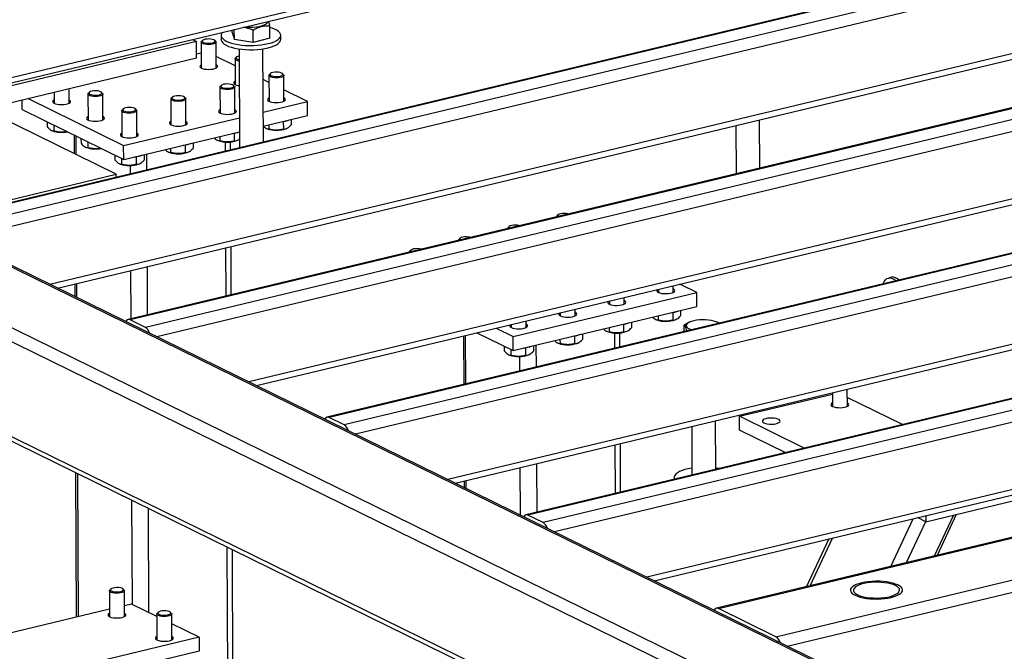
# Model space of a CAD drawing. Header units: millimetres. Extents: x 5 to 589, y 5 to 415.
# Tile 59 of 115: x 400 to 419, y 293 to 305. Entities that reach past the tile are written whole.
import ezdxf

# ---------------------------------------------------------------- set-up
doc = ezdxf.new("R2010")
doc.units = ezdxf.units.MM
doc.layers.add('TRAIT-FORT', color=4, linetype='Continuous', lineweight=25)

msp = doc.modelspace()

# ---------------------------------------------------------------- linework, layer by layer
at = {"layer": 'TRAIT-FORT', "color": 4, "linetype": 'Continuous', "lineweight": 25}
for p, q in [((421.83439, 288.69269), (375.44477, 311.4615)), ((421.79142, 288.44995), (375.20703, 311.31436)), ((422.32952, 289.61772), (378.14738, 311.30305)), ((422.35033, 289.6377), (378.2762, 311.27003)), ((421.79958, 286.62395), (375.21518, 309.48835)), ((375.32556, 309.34628), (421.82029, 286.52588)), ((398.7124, 303.9749), (415.27877, 307.94629)), ((398.85632, 303.90427), (415.22134, 307.82738)), ((421.25253, 306.98336), (398.32758, 301.48766)), ((421.29178, 306.97777), (398.36682, 301.48207)), ((421.58395, 306.83437), (398.65899, 301.33867)), ((421.68205, 306.62545), (398.87742, 301.1586)), ((421.68781, 305.3365), (400.64368, 300.29169)), ((401.91391, 302.40355), (395.98942, 305.31139)), ((400.7876, 300.22105), (421.63039, 305.2176)), ((404.1361, 305.12089), (404.13589, 305.16991)), ((404.18014, 304.98668), (404.17927, 305.18032)), ((404.54288, 304.93395), (404.54185, 305.1644)), ((404.86159, 305.01542), (404.86056, 305.24587)), ((403.45256, 304.94995), (398.93318, 303.86654)), ((425.06694, 305.11119), (402.14198, 299.61549)), ((425.10618, 305.1056), (402.18122, 299.6099)), ((425.39835, 304.9622), (402.47339, 299.4665)), ((403.3757, 304.98768), (403.45256, 304.94995)), ((403.454, 304.62772), (403.45256, 304.94995)), ((403.57268, 304.97177), (403.55412, 304.95537)), ((403.8203, 304.95656), (403.80159, 304.97279)), ((403.92743, 305.0656), (403.92779, 304.98504)), ((404.1361, 305.12089), (404.18014, 304.98668)), ((404.54288, 304.93395), (404.18014, 304.98668)), ((404.86159, 305.01542), (404.54288, 304.93395)), ((405.07063, 304.99015), (405.07027, 305.07071)), ((403.54443, 304.9376), (403.54665, 304.44068)), ((403.83236, 304.44195), (403.83014, 304.93888)), ((404.27144, 304.8077), (404.2799, 302.91458)), ((404.73655, 303.02406), (404.72858, 304.80975)), ((403.454, 304.62772), (399.37475, 303.64981)), ((425.49646, 304.75328), (402.69182, 299.28643)), ((403.45362, 304.71361), (403.54533, 304.7356)), ((404.19429, 304.48351), (403.83138, 304.66163)), ((404.19369, 304.61893), (404.19591, 304.12201)), ((404.22194, 304.6531), (404.20338, 304.63671)), ((404.84355, 304.16484), (404.73121, 304.21998)), ((404.84295, 304.30026), (404.84517, 303.80334)), ((404.8712, 304.33444), (404.85264, 304.31804)), ((405.11881, 304.31923), (405.10011, 304.33546)), ((405.13088, 303.80462), (405.12866, 304.30154)), ((401.01083, 303.76556), (401.00959, 304.04173)), ((403.90244, 304.0748), (403.90466, 303.57788)), ((403.93068, 304.10897), (403.91212, 304.09257)), ((404.1783, 304.09376), (404.1596, 304.11)), ((404.19037, 303.57915), (404.18815, 304.07608)), ((405.58404, 303.80139), (405.1299, 304.0243)), ((400.11055, 303.64337), (400.10973, 303.82601)), ((400.22705, 303.85413), (402.05713, 302.9559)), ((400.72418, 303.97331), (400.72512, 303.76428)), ((401.37216, 303.94254), (401.37438, 303.44562)), ((401.4004, 303.97671), (401.38184, 303.96031)), ((401.64802, 303.9615), (401.62932, 303.97773)), ((401.66009, 303.44689), (401.65787, 303.94382)), ((402.96193, 303.84934), (402.96415, 303.35241)), ((402.99017, 303.88351), (402.97161, 303.86711)), ((403.23779, 303.8683), (403.21909, 303.88453)), ((403.24986, 303.35369), (403.24764, 303.85061)), ((400.11055, 303.64337), (402.05833, 302.68737)), ((402.02142, 303.62387), (402.02364, 303.12695)), ((402.04966, 303.65804), (402.0311, 303.64165)), ((402.29728, 303.64283), (402.27858, 303.65907)), ((402.30935, 303.12823), (402.30713, 303.62515)), ((404.73399, 303.59761), (405.58404, 303.80139)), ((405.58524, 303.53286), (405.58404, 303.80139)), ((402.05713, 302.9559), (404.27733, 303.48814)), ((425.50221, 303.46433), (404.45808, 298.41952)), ((404.73519, 303.32908), (405.58524, 303.53286)), ((405.26972, 303.45722), (405.2702, 303.35008)), ((414.25711, 302.51979), (414.25296, 303.44904)), ((400.58941, 303.40834), (400.58982, 303.31709)), ((400.71891, 303.34478), (400.71941, 303.23266)), ((404.602, 298.34888), (425.44479, 303.34543)), ((404.79773, 303.28131), (404.8111, 303.27574)), ((404.8391, 303.35399), (404.83947, 303.27172)), ((405.11897, 303.41684), (405.11963, 303.26869)), ((405.16966, 303.27734), (405.18085, 303.28212)), ((413.7963, 303.33957), (413.80045, 302.41032)), ((400.67767, 303.24225), (400.69105, 303.23668)), ((401.10684, 303.15438), (401.10842, 302.79889)), ((401.14878, 302.77909), (401.1472, 303.13457)), ((401.23867, 303.08967), (401.23908, 302.99842)), ((402.05833, 302.68737), (404.27853, 303.21961)), ((403.85722, 303.05584), (403.87059, 303.05027)), ((403.89859, 303.12853), (403.89896, 303.04625)), ((404.17846, 303.19137), (404.17912, 303.04322)), ((404.22915, 303.05188), (404.24034, 303.05665)), ((428.88134, 303.23901), (405.95638, 297.74332)), ((428.92058, 303.23343), (405.99562, 297.73773)), ((429.21275, 303.09003), (406.28779, 297.59433)), ((401.32693, 302.92358), (401.34031, 302.91801)), ((401.36817, 303.02611), (401.36867, 302.91399)), ((402.05833, 302.68737), (402.05713, 302.9559)), ((402.95808, 302.90306), (402.95845, 302.82079)), ((403.23795, 302.96591), (403.23861, 302.81776)), ((403.3887, 303.0063), (403.38918, 302.89915)), ((404.00931, 302.84972), (404.00853, 303.02297)), ((404.10821, 302.87342), (404.10753, 303.02462)), ((429.31086, 302.88111), (406.50622, 297.41425)), ((401.88793, 302.771), (401.88834, 302.67975)), ((402.01743, 302.70744), (402.01793, 302.59532)), ((402.29744, 302.74044), (402.2981, 302.59229)), ((402.44819, 302.78083), (402.44867, 302.67369)), ((402.50449, 302.48897), (402.50313, 302.794)), ((402.9167, 302.83038), (402.93008, 302.82481)), ((403.28864, 302.82641), (403.29983, 302.83119)), ((401.97619, 302.60492), (401.98957, 302.59935)), ((402.18696, 302.41285), (402.18625, 302.57124)), ((402.34813, 302.60095), (402.35931, 302.60572)), ((398.26943, 301.52987), (401.91391, 302.40355)), ((401.91416, 302.34746), (401.91391, 302.40355)), ((429.31661, 301.59216), (408.27248, 296.54734)), ((410.36166, 301.59159), (410.36168, 301.58596)), ((410.3899, 301.62576), (410.37134, 301.60936)), ((408.4164, 296.47671), (429.25919, 301.47325)), ((409.42115, 301.36613), (409.42117, 301.3605)), ((409.44939, 301.4003), (409.43083, 301.3839)), ((432.69574, 301.36684), (409.77078, 295.87114)), ((432.73498, 301.36125), (409.81003, 295.86556)), ((408.50888, 301.17483), (408.49032, 301.15843)), ((433.02715, 301.21785), (410.10219, 295.72216)), ((404.02174, 300.06611), (404.01759, 300.99536)), ((404.12064, 300.08982), (404.11649, 301.01907)), ((408.48064, 301.14066), (408.48066, 301.13503)), ((433.12526, 301.00893), (410.32062, 295.54208)), ((407.54012, 300.9152), (407.54015, 300.90957)), ((407.56837, 300.94937), (407.54981, 300.93297)), ((402.51692, 299.70537), (402.51277, 300.63462)), ((402.19939, 299.62925), (402.19524, 300.5585)), ((416.78161, 300.42646), (416.72283, 300.41237)), ((401.11958, 300.30064), (401.12067, 300.05757)), ((401.16103, 300.03777), (401.15981, 300.31028)), ((412.59737, 300.13994), (412.59681, 300.26544)), ((413.05053, 300.13672), (412.72544, 300.29628)), ((409.52362, 299.29122), (413.05053, 300.13672)), ((411.65686, 299.91448), (411.6563, 300.03997)), ((412.3114, 300.19702), (412.31166, 300.13866)), ((413.05173, 299.86819), (413.05053, 300.13672)), ((409.52481, 299.02269), (413.05173, 299.86819)), ((411.37089, 299.97155), (411.37115, 299.9132)), ((410.43037, 299.74609), (410.43063, 299.68774)), ((410.71635, 299.68901), (410.71579, 299.81451)), ((433.13102, 299.71999), (412.08688, 294.67517)), ((412.30559, 299.68932), (412.30596, 299.60704)), ((412.58546, 299.75216), (412.58612, 299.60401)), ((412.73621, 299.79255), (412.73669, 299.6854)), ((402.47339, 299.4665), (402.18122, 299.6099)), ((409.48986, 299.52062), (409.49012, 299.46227)), ((409.77583, 299.46355), (409.77527, 299.58904)), ((411.64495, 299.52669), (411.64561, 299.37854)), ((411.7957, 299.56708), (411.79618, 299.45994)), ((412.2308, 294.60453), (433.07359, 299.60108)), ((412.26421, 299.61663), (412.27759, 299.61106)), ((412.63615, 299.61266), (412.64734, 299.61744)), ((412.80839, 299.38592), (412.80781, 299.51571)), ((412.91697, 299.56995), (412.89455, 299.56038)), ((436.34783, 299.57433), (413.42287, 294.07864)), ((413.46995, 299.55273), (413.42317, 299.57221)), ((413.46211, 294.07305), (436.38707, 299.56875)), ((413.48214, 299.54743), (413.4686, 299.55311)), ((408.57417, 299.30111), (408.57832, 298.37186)), ((408.61855, 298.3815), (408.61439, 299.31075)), ((408.83175, 299.36286), (409.52481, 299.02269)), ((409.19853, 299.45078), (409.52362, 299.29122)), ((409.52481, 299.02269), (409.52362, 299.29122)), ((410.70443, 299.30123), (410.7051, 299.15308)), ((410.85519, 299.34162), (410.85567, 299.23447)), ((411.3237, 299.39117), (411.33708, 299.3856)), ((411.36508, 299.46385), (411.36544, 299.38157)), ((411.47632, 299.06659), (411.47502, 299.35829)), ((411.57522, 299.0903), (411.57402, 299.35994)), ((411.69564, 299.3872), (411.70682, 299.39197)), ((409.35442, 299.10632), (409.35483, 299.01507)), ((409.91468, 299.11615), (409.91516, 299.00901)), ((409.97151, 298.70584), (409.96961, 299.12932)), ((410.38319, 299.1657), (410.39657, 299.16013)), ((410.42457, 299.23839), (410.42493, 299.15611)), ((410.75513, 299.16173), (410.76631, 299.16651)), ((409.44268, 298.94024), (409.45606, 298.93467)), ((409.48392, 299.04276), (409.48442, 298.93065)), ((409.65397, 298.62972), (409.65274, 298.90657)), ((409.76392, 299.07576), (409.76459, 298.92761)), ((409.81461, 298.93627), (409.8258, 298.94105)), ((414.56585, 293.53131), (437.49081, 299.02701)), ((414.78429, 293.35124), (437.58892, 298.81809)), ((413.8688, 297.75973), (415.64853, 298.18638)), ((415.64842, 298.21041), (415.64958, 297.95069)), ((415.9353, 297.95196), (415.93384, 298.27883)), ((416.99026, 297.60183), (415.93455, 298.12)), ((406.28779, 297.59433), (405.99562, 297.73773)), ((413.41127, 296.74386), (413.40712, 297.67311)), ((415.10923, 297.15091), (413.8688, 297.75973)), ((413.87, 297.4912), (413.8688, 297.75973)), ((412.95046, 297.56364), (412.95461, 296.63439)), ((414.74246, 297.06298), (413.87, 297.4912)), ((411.48876, 296.28299), (411.48461, 297.21223)), ((411.58766, 296.30669), (411.58351, 297.23594)), ((409.98394, 295.92224), (409.97979, 296.85149)), ((401.13577, 296.67819), (401.14816, 293.90394)), ((401.18839, 293.91358), (401.17612, 296.65838)), ((409.66633, 295.86322), (409.66226, 296.77537)), ((408.5866, 296.51751), (408.58716, 296.3929)), ((408.62752, 296.37309), (408.62683, 296.52715)), ((412.61197, 296.58495), (412.61212, 296.55228)), ((402.22388, 294.1481), (402.21494, 296.14851)), ((417.44093, 295.73853), (419.32195, 296.18946)), ((402.54245, 293.99174), (402.53351, 295.99215)), ((410.10219, 295.72216), (409.81003, 295.86556)), ((416.7674, 294.88041), (417.19595, 295.79481)), ((417.06844, 294.95257), (417.43757, 295.74018)), ((417.44093, 295.73853), (417.2835, 295.8158)), ((417.44041, 295.85341), (417.44093, 295.73853)), ((417.60923, 295.08222), (417.97707, 295.86706)), ((417.66256, 295.095), (418.03039, 295.87984)), ((415.57745, 295.40681), (415.1489, 294.49241)), ((415.2211, 294.50972), (415.64965, 295.42412)), ((404.10109, 282.3017), (404.04325, 295.25115)), ((404.19981, 282.36645), (404.14247, 295.20245)), ((401.78469, 294.4129), (401.78691, 293.91598)), ((401.81294, 294.44708), (401.79438, 294.43068)), ((402.06056, 294.43187), (402.04185, 294.4481)), ((402.07262, 293.91726), (402.0704, 294.41418)), ((401.78628, 294.05692), (397.83939, 293.11075)), ((402.2051, 294.15732), (402.07169, 294.12534)), ((402.69388, 293.91742), (402.2051, 294.15732)), ((402.7219, 294.00094), (402.70334, 293.98454)), ((402.96952, 293.98573), (402.95082, 294.00196)), ((414.56585, 293.53131), (413.46211, 294.07305)), ((402.69366, 293.96677), (402.69588, 293.46985)), ((402.98159, 293.47112), (402.97937, 293.96805)), ((403.50362, 293.51998), (402.98022, 293.77688)), ((403.50362, 293.51998), (398.33081, 292.27993)), ((403.50362, 293.51998), (403.50482, 293.25145)), ((403.50482, 293.25145), (398.33201, 292.0114))]:
    msp.add_line(p, q, dxfattribs=at)
at = {"layer": 'TRAIT-FORT', "color": 4, "linetype": 'Continuous', "lineweight": 25, "flags": 128}
for points in [[(404.39123, 305.23113), (404.42256, 305.22814), (404.48036, 305.22553), (404.53872, 305.22649), (404.59575, 305.23099), (404.64963, 305.23889), (404.69863, 305.24994), (404.74116, 305.26377), (404.77587, 305.27994), (404.80164, 305.29794), (404.81764, 305.31719), (404.82322, 305.33469)], [(404.32096, 304.88198), (404.39492, 304.87583), (404.47074, 304.87311), (404.54707, 304.87387), (404.62253, 304.8781), (404.69578, 304.88572), (404.76552, 304.8966), (404.8305, 304.91053), (404.88957, 304.92728), (404.94166, 304.94655), (404.98585, 304.96798), (405.02134, 304.9912), (405.04752, 305.01579), (405.0639, 305.04132), (405.0702, 305.06733), (405.06631, 305.09335), (405.05228, 305.11893), (405.02839, 305.14359), (404.99504, 305.16691), (404.95284, 305.18847), (404.90253, 305.20788), (404.86068, 305.22064)], [(403.5606, 304.91519), (403.54749, 304.92765), (403.54474, 304.94089), (403.55257, 304.95394), (403.55412, 304.95537)], [(403.8203, 304.95656), (403.82178, 304.95522), (403.82978, 304.94224), (403.82722, 304.92897), (403.81428, 304.91639), (403.79192, 304.90543), (403.76179, 304.8969), (403.72615, 304.89144), (403.68762, 304.88945), (403.64906, 304.89107), (403.61334, 304.8962), (403.58311, 304.90444), (403.5606, 304.91519)], [(403.57825, 304.93721), (403.59983, 304.92719), (403.62916, 304.91982), (403.66366, 304.91576), (403.70025, 304.91536), (403.73568, 304.91867), (403.7668, 304.92539), (403.79085, 304.93491), (403.80568, 304.94641), (403.81, 304.95885), (403.8034, 304.97112), (403.78647, 304.98215), (403.76073, 304.99094), (403.72845, 304.99672), (403.69251, 304.99898), (403.65609, 304.99751), (403.62244, 304.99244), (403.59455, 304.98422), (403.57488, 304.9736), (403.5652, 304.96149), (403.56636, 304.949), (403.57825, 304.93721)], [(403.92779, 304.98504), (403.92853, 304.97538), (403.93751, 304.94953), (403.95651, 304.92435), (403.9852, 304.90031), (404.02306, 304.87782), (404.06941, 304.85729), (404.12344, 304.83908), (404.18417, 304.82353), (404.25053, 304.8109), (404.32132, 304.80143)], [(403.95579, 305.12674), (403.94074, 305.10784), (403.92937, 305.08202), (403.92817, 305.05594), (403.93715, 305.03009), (403.95615, 305.00491), (403.98484, 304.98087), (404.0227, 304.95838), (404.06905, 304.93785), (404.12308, 304.91964), (404.18381, 304.90409), (404.25017, 304.89146), (404.32096, 304.88198)], [(404.32132, 304.80143), (404.39528, 304.79527), (404.4711, 304.79255), (404.54743, 304.79331), (404.62289, 304.79754), (404.69614, 304.80516), (404.76588, 304.81604), (404.83086, 304.82997), (404.88993, 304.84672), (404.94202, 304.86599), (404.98621, 304.88742), (405.0217, 304.91064), (405.04788, 304.93523), (405.06426, 304.96076), (405.07056, 304.98677), (405.07063, 304.99015)], [(404.20986, 304.59652), (404.19674, 304.60898), (404.194, 304.62222), (404.20183, 304.63527), (404.20338, 304.63671)], [(404.27204, 304.67384), (404.2717, 304.67377), (404.24381, 304.66556), (404.22414, 304.65493), (404.21446, 304.64283), (404.21562, 304.63033), (404.22751, 304.61855)], [(404.22751, 304.61855), (404.24909, 304.60852), (404.27236, 304.60232)], [(403.54636, 304.50541), (403.53605, 304.49928), (403.52179, 304.48537), (403.51806, 304.47074), (403.52509, 304.45629), (403.54245, 304.44293), (403.56903, 304.4315), (403.60318, 304.42273), (403.64274, 304.41715), (403.68523, 304.41513), (403.72798, 304.41679), (403.7683, 304.42202), (403.80366, 304.4305), (403.83184, 304.44169), (403.85107, 304.45489), (403.86014, 304.46927), (403.85848, 304.48393), (403.84619, 304.49794), (403.83207, 304.50668)], [(404.85912, 304.27785), (404.846, 304.29031), (404.84326, 304.30356), (404.85109, 304.3166), (404.85264, 304.31804)], [(405.11881, 304.31923), (405.1203, 304.31788), (405.1283, 304.30491), (405.12574, 304.29164), (405.1128, 304.27906), (405.09044, 304.2681), (405.06031, 304.25957), (405.02467, 304.2541), (404.98614, 304.25211), (404.94758, 304.25374), (404.91186, 304.25886), (404.88163, 304.26711), (404.85912, 304.27785)], [(404.87677, 304.29988), (404.89835, 304.28986), (404.92768, 304.28249), (404.96218, 304.27842), (404.99877, 304.27803), (405.0342, 304.28133), (405.06532, 304.28805), (405.08936, 304.29758), (405.1042, 304.30907), (405.10852, 304.32151), (405.10192, 304.33379), (405.08499, 304.34481), (405.05925, 304.35361), (405.02697, 304.35939), (404.99103, 304.36164), (404.95461, 304.36017), (404.92096, 304.3551), (404.89307, 304.34689), (404.8734, 304.33626), (404.86372, 304.32416), (404.86488, 304.31166), (404.87677, 304.29988)], [(401.40598, 303.94215), (401.42755, 303.93213), (401.45689, 303.92476), (401.49139, 303.9207), (401.52797, 303.9203), (401.5634, 303.92361), (401.59452, 303.93032), (401.61857, 303.93985), (401.63341, 303.95135), (401.63772, 303.96378), (401.63112, 303.97606), (401.6142, 303.98709), (401.58845, 303.99588), (401.55618, 304.00166), (401.52023, 304.00392), (401.48382, 304.00245), (401.45017, 303.99738), (401.42227, 303.98916), (401.40261, 303.97853), (401.39293, 303.96643), (401.39408, 303.95394), (401.40598, 303.94215)], [(403.91861, 304.05239), (403.90549, 304.06485), (403.90275, 304.07809), (403.91058, 304.09114), (403.91212, 304.09257)], [(404.1783, 304.09376), (404.17979, 304.09242), (404.18779, 304.07944), (404.18523, 304.06617), (404.17229, 304.05359), (404.14992, 304.04263), (404.1198, 304.0341), (404.08416, 304.02864), (404.04563, 304.02665), (404.00707, 304.02827), (403.97135, 304.0334), (403.94112, 304.04164), (403.91861, 304.05239)], [(403.93626, 304.07441), (403.95783, 304.06439), (403.98717, 304.05702), (404.02167, 304.05296), (404.05826, 304.05256), (404.09368, 304.05587), (404.12481, 304.06259), (404.14885, 304.07211), (404.16369, 304.08361), (404.168, 304.09605), (404.16141, 304.10832), (404.14448, 304.11935), (404.11874, 304.12814), (404.08646, 304.13392), (404.05052, 304.13618), (404.0141, 304.13471), (403.98045, 304.12964), (403.95255, 304.12142), (403.93289, 304.1108), (403.92321, 304.09869), (403.92436, 304.0862), (403.93626, 304.07441)], [(404.19562, 304.18674), (404.18531, 304.18061), (404.17105, 304.16671), (404.16732, 304.15207), (404.17435, 304.13762), (404.19171, 304.12426), (404.21829, 304.11284), (404.25244, 304.10406), (404.2746, 304.10045)], [(400.72483, 303.82901), (400.71452, 303.82288), (400.70026, 303.80898), (400.69653, 303.79434), (400.70356, 303.77989), (400.72091, 303.76654), (400.7475, 303.75511), (400.78164, 303.74633), (400.8212, 303.74076), (400.86369, 303.73874), (400.90644, 303.74039), (400.94677, 303.74562), (400.98213, 303.7541), (401.01031, 303.76529), (401.02954, 303.77849), (401.03861, 303.79288), (401.03694, 303.80754), (401.02465, 303.82155), (401.01054, 303.83029)], [(401.38833, 303.92013), (401.37521, 303.93259), (401.37247, 303.94583), (401.38029, 303.95888), (401.38184, 303.96031)], [(401.64802, 303.9615), (401.64951, 303.96015), (401.65751, 303.94718), (401.65495, 303.93391), (401.642, 303.92133), (401.61964, 303.91037), (401.58952, 303.90184), (401.55387, 303.89638), (401.51534, 303.89439), (401.47679, 303.89601), (401.44107, 303.90114), (401.41083, 303.90938), (401.38833, 303.92013)], [(402.9781, 303.82693), (402.96498, 303.83938), (402.96224, 303.85263), (402.97006, 303.86567), (402.97161, 303.86711)], [(403.23779, 303.8683), (403.23928, 303.86695), (403.24728, 303.85398), (403.24472, 303.84071), (403.23177, 303.82813), (403.20941, 303.81717), (403.17929, 303.80864), (403.14364, 303.80318), (403.10511, 303.80118), (403.06656, 303.80281), (403.03084, 303.80793), (403.00061, 303.81618), (402.9781, 303.82693)], [(402.99575, 303.84895), (403.01732, 303.83893), (403.04666, 303.83156), (403.08116, 303.82749), (403.11775, 303.8271), (403.15317, 303.83041), (403.18429, 303.83712), (403.20834, 303.84665), (403.22318, 303.85814), (403.22749, 303.87058), (403.22089, 303.88286), (403.20397, 303.89388), (403.17823, 303.90268), (403.14595, 303.90846), (403.11, 303.91071), (403.07359, 303.90924), (403.03994, 303.90417), (403.01204, 303.89596), (402.99238, 303.88533), (402.9827, 303.87323), (402.98385, 303.86073), (402.99575, 303.84895)], [(404.84488, 303.86807), (404.83457, 303.86194), (404.82031, 303.84804), (404.81658, 303.8334), (404.82361, 303.81895), (404.84097, 303.80559), (404.86755, 303.79417), (404.9017, 303.78539), (404.94126, 303.77982), (404.98375, 303.7778), (405.0265, 303.77945), (405.06682, 303.78468), (405.10218, 303.79316), (405.13036, 303.80435), (405.14959, 303.81755), (405.15866, 303.83193), (405.157, 303.84659), (405.14471, 303.86061), (405.13059, 303.86935)], [(402.03759, 303.60146), (402.02447, 303.61392), (402.02173, 303.62716), (402.02955, 303.64021), (402.0311, 303.64165)], [(402.29728, 303.64283), (402.29877, 303.64149), (402.30677, 303.62851), (402.30421, 303.61525), (402.29126, 303.60266), (402.2689, 303.5917), (402.23878, 303.58317), (402.20313, 303.57771), (402.1646, 303.57572), (402.12605, 303.57735), (402.09033, 303.58247), (402.06009, 303.59071), (402.03759, 303.60146)], [(402.05524, 303.62349), (402.07681, 303.61346), (402.10615, 303.60609), (402.14065, 303.60203), (402.17723, 303.60163), (402.21266, 303.60494), (402.24378, 303.61166), (402.26783, 303.62118), (402.28267, 303.63268), (402.28698, 303.64512), (402.28038, 303.65739), (402.26346, 303.66842), (402.23771, 303.67721), (402.20544, 303.68299), (402.16949, 303.68525), (402.13308, 303.68378), (402.09943, 303.67871), (402.07153, 303.6705), (402.05187, 303.65987), (402.04219, 303.64777), (402.04334, 303.63527), (402.05524, 303.62349)], [(403.90437, 303.64261), (403.89406, 303.63648), (403.8798, 303.62257), (403.87607, 303.60794), (403.8831, 303.59349), (403.90046, 303.58013), (403.92704, 303.5687), (403.96119, 303.55993), (404.00075, 303.55435), (404.04324, 303.55233), (404.08599, 303.55399), (404.12631, 303.55922), (404.16167, 303.5677), (404.18985, 303.57889), (404.20908, 303.59209), (404.21815, 303.60647), (404.21648, 303.62113), (404.2042, 303.63514), (404.19008, 303.64388)], [(401.37409, 303.51035), (401.36378, 303.50421), (401.34952, 303.49031), (401.34579, 303.47568), (401.35282, 303.46123), (401.37017, 303.44787), (401.39676, 303.43644), (401.4309, 303.42767), (401.47046, 303.42209), (401.51295, 303.42007), (401.5557, 303.42173), (401.59603, 303.42696), (401.63139, 303.43543), (401.65957, 303.44663), (401.6788, 303.45983), (401.68787, 303.47421), (401.6862, 303.48887), (401.67391, 303.50288), (401.6598, 303.51162)], [(402.96386, 303.41714), (402.95355, 303.41101), (402.93929, 303.39711), (402.93556, 303.38247), (402.94259, 303.36802), (402.95994, 303.35466), (402.98653, 303.34324), (403.02067, 303.33446), (403.06023, 303.32889), (403.10272, 303.32687), (403.14547, 303.32852), (403.1858, 303.33375), (403.22116, 303.34223), (403.24934, 303.35342), (403.26857, 303.36662), (403.27764, 303.38101), (403.27597, 303.39566), (403.26368, 303.40968), (403.24957, 303.41842)], [(402.02335, 303.19168), (402.01304, 303.18555), (401.99878, 303.17165), (401.99505, 303.15701), (402.00208, 303.14256), (402.01943, 303.1292), (402.04602, 303.11777), (402.08016, 303.109), (402.11972, 303.10342), (402.16221, 303.1014), (402.20496, 303.10306), (402.24529, 303.10829), (402.28065, 303.11677), (402.30883, 303.12796), (402.32806, 303.14116), (402.33713, 303.15554), (402.33546, 303.1702), (402.32317, 303.18422), (402.30906, 303.19295)], [(410.36257, 301.58617), (410.36197, 301.59488), (410.36979, 301.60793), (410.37134, 301.60936)], [(410.59136, 301.64102), (410.57796, 301.64493), (410.54568, 301.65071), (410.50974, 301.65297), (410.47332, 301.6515), (410.43967, 301.64643), (410.41177, 301.63821), (410.39211, 301.62758), (410.38243, 301.61548), (410.38358, 301.60299), (410.39244, 301.59333)], [(409.42206, 301.36071), (409.42146, 301.36942), (409.42928, 301.38246), (409.43083, 301.3839)], [(409.65085, 301.41556), (409.63745, 301.41947), (409.60517, 301.42525), (409.56922, 301.4275), (409.53281, 301.42603), (409.49916, 301.42096), (409.47126, 301.41275), (409.4516, 301.40212), (409.44192, 301.39002), (409.44307, 301.37752), (409.45192, 301.36787)], [(408.71034, 301.19009), (408.69693, 301.194), (408.66466, 301.19978), (408.62871, 301.20204), (408.5923, 301.20057), (408.55865, 301.1955), (408.53075, 301.18729), (408.51109, 301.17666), (408.50141, 301.16455), (408.50256, 301.15206), (408.51141, 301.1424)], [(408.48154, 301.13524), (408.48095, 301.14395), (408.48877, 301.157), (408.49032, 301.15843)], [(407.54103, 300.90978), (407.54043, 300.91849), (407.54826, 300.93154), (407.54981, 300.93297)], [(407.76983, 300.96463), (407.75642, 300.96854), (407.72415, 300.97432), (407.6882, 300.97657), (407.65179, 300.9751), (407.61814, 300.97003), (407.59024, 300.96182), (407.57058, 300.95119), (407.56089, 300.93909), (407.56205, 300.92659), (407.5709, 300.91694)], [(416.61724, 300.29899), (416.6206, 300.30784), (416.64056, 300.34763), (416.66522, 300.37895), (416.6939, 300.40096), (416.72583, 300.41304), (416.76012, 300.41488), (416.79585, 300.40642), (416.83204, 300.38788), (416.86771, 300.35979), (416.86834, 300.35919)], [(412.29578, 300.19327), (412.28486, 300.17973), (412.28382, 300.16506), (412.2935, 300.1508), (412.31329, 300.13785)], [(412.31329, 300.13785), (412.34194, 300.12702), (412.37766, 300.119), (412.41819, 300.11429), (412.461, 300.11319), (412.5034, 300.11576), (412.54271, 300.12184), (412.57647, 300.13105), (412.60256, 300.14282), (412.61933, 300.15639), (412.62575, 300.17093), (412.62139, 300.18552), (412.60654, 300.19923), (412.59708, 300.20467)], [(411.35527, 299.96781), (411.34435, 299.95427), (411.34331, 299.93959), (411.35299, 299.92533), (411.37278, 299.91238)], [(411.37278, 299.91238), (411.40143, 299.90156), (411.43715, 299.89354), (411.47768, 299.88883), (411.52049, 299.88772), (411.56288, 299.89029), (411.6022, 299.89637), (411.63596, 299.90559), (411.66204, 299.91735), (411.67882, 299.93093), (411.68523, 299.94547), (411.68088, 299.96005), (411.66603, 299.97376), (411.65657, 299.9792)], [(410.41476, 299.74235), (410.40384, 299.72881), (410.4028, 299.71413), (410.41248, 299.69987), (410.43227, 299.68692)], [(410.43227, 299.68692), (410.46092, 299.67609), (410.49664, 299.66807), (410.53717, 299.66336), (410.57998, 299.66226), (410.62237, 299.66483), (410.66168, 299.67091), (410.69544, 299.68012), (410.72153, 299.69189), (410.73831, 299.70546), (410.74472, 299.72), (410.74037, 299.73459), (410.72552, 299.7483), (410.71606, 299.75374)], [(409.47425, 299.51688), (409.46333, 299.50334), (409.46229, 299.48866), (409.47197, 299.4744), (409.49176, 299.46145)], [(409.49176, 299.46145), (409.52041, 299.45063), (409.55613, 299.44261), (409.59666, 299.4379), (409.63947, 299.43679), (409.68186, 299.43936), (409.72117, 299.44544), (409.75493, 299.45466), (409.78102, 299.46642), (409.7978, 299.48), (409.80421, 299.49454), (409.79986, 299.50912), (409.785, 299.52284), (409.77555, 299.52828)], [(413.47129, 299.54483), (413.45135, 299.55844), (413.41742, 299.57454), (413.37554, 299.58827), (413.32708, 299.59921), (413.27357, 299.60698), (413.21675, 299.61136), (413.15844, 299.61219), (413.10051, 299.60944), (413.04483, 299.60322), (412.99319, 299.59371), (412.94724, 299.58122), (412.90846, 299.56615), (412.8781, 299.549), (412.85713, 299.5303), (412.84623, 299.51066), (412.84575, 299.49072), (412.8557, 299.47111), (412.87577, 299.45246), (412.90531, 299.43537), (412.94336, 299.42039), (412.94713, 299.41918)], [(412.79641, 299.38305), (412.79978, 299.39189), (412.80827, 299.41105)], [(415.6493, 298.01542), (415.63448, 298.00593), (415.62279, 297.99176), (415.62175, 297.97708), (415.63143, 297.96282), (415.65122, 297.94987)], [(415.65122, 297.94987), (415.67987, 297.93904), (415.71559, 297.93102), (415.75612, 297.92631), (415.79893, 297.92521), (415.84132, 297.92778), (415.88063, 297.93386), (415.9144, 297.94307), (415.94048, 297.95484), (415.95726, 297.96842), (415.96367, 297.98295), (415.95932, 297.99754), (415.94447, 298.01125), (415.93501, 298.01669)], [(414.3345, 297.63422), (414.36316, 297.62339), (414.39887, 297.61537), (414.43941, 297.61066), (414.48222, 297.60956), (414.52461, 297.61213), (414.56392, 297.61821), (414.59768, 297.62742), (414.62377, 297.63919), (414.64055, 297.65277), (414.64696, 297.6673), (414.6426, 297.68189), (414.62775, 297.6956), (414.60334, 297.70758), (414.5709, 297.71708), (414.53247, 297.7235), (414.49047, 297.72643), (414.44753, 297.72569), (414.40635, 297.72133), (414.36953, 297.71362), (414.33936, 297.70305), (414.31776, 297.69028), (414.30607, 297.67611), (414.30504, 297.66143), (414.31472, 297.64717), (414.3345, 297.63422)], [(412.95403, 296.76535), (412.95107, 296.7649), (412.88356, 296.75246), (412.8214, 296.73709), (412.7657, 296.71904), (412.71745, 296.69865), (412.67752, 296.67627), (412.64661, 296.65231), (412.62529, 296.62719), (412.61392, 296.60136), (412.61272, 296.57529), (412.61935, 296.55402)], [(413.46894, 296.75769), (413.46589, 296.75827), (413.41116, 296.7674)], [(416.90585, 294.52375), (416.86124, 294.54258), (416.80915, 294.55903), (416.75067, 294.57275), (416.68696, 294.58346), (416.61933, 294.59095), (416.54916, 294.59507), (416.47788, 294.59572), (416.40693, 294.5929), (416.33776, 294.58667), (416.27177, 294.57714), (416.21032, 294.56452), (416.15466, 294.54907), (416.1059, 294.53109), (416.06506, 294.51095), (416.03296, 294.48906), (416.01025, 294.46587), (415.99739, 294.44186), (415.99465, 294.4175), (416.00209, 294.3933), (416.01954, 294.36974), (416.04666, 294.34731), (416.0829, 294.32647), (416.12751, 294.30763), (416.1796, 294.29118), (416.23808, 294.27746), (416.30179, 294.26675), (416.36942, 294.25926), (416.43959, 294.25515), (416.51087, 294.25449), (416.58182, 294.25731), (416.65099, 294.26355), (416.71698, 294.27307), (416.77843, 294.28569), (416.83409, 294.30115), (416.88285, 294.31913), (416.92369, 294.33926), (416.95579, 294.36115), (416.9785, 294.38434), (416.99136, 294.40835), (416.9941, 294.43271), (416.98666, 294.45692), (416.96921, 294.48047), (416.94208, 294.5029), (416.90585, 294.52375)], [(416.90585, 294.52375), (416.86124, 294.54258), (416.80915, 294.55903), (416.75067, 294.57275), (416.68696, 294.58346), (416.61933, 294.59095), (416.54916, 294.59507), (416.47788, 294.59572), (416.40693, 294.5929), (416.33776, 294.58667), (416.27177, 294.57714), (416.21032, 294.56452), (416.15466, 294.54907), (416.1059, 294.53109), (416.06506, 294.51095), (416.03296, 294.48906), (416.01025, 294.46587), (415.99739, 294.44186), (415.99465, 294.4175), (416.00209, 294.3933), (416.01954, 294.36974), (416.04666, 294.34731), (416.0829, 294.32647), (416.12751, 294.30763), (416.1796, 294.29118), (416.23808, 294.27746), (416.30179, 294.26675), (416.36942, 294.25926), (416.43959, 294.25515), (416.51087, 294.25449), (416.58182, 294.25731), (416.65099, 294.26355), (416.71698, 294.27307), (416.77843, 294.28569), (416.83409, 294.30115), (416.88285, 294.31913), (416.92369, 294.33926), (416.95579, 294.36115), (416.9785, 294.38434), (416.99136, 294.40835), (416.9941, 294.43271), (416.98666, 294.45692), (416.96921, 294.48047), (416.94208, 294.5029), (416.90585, 294.52375)], [(416.85882, 294.51247), (416.81615, 294.5303), (416.76593, 294.54566), (416.70935, 294.55819), (416.64772, 294.56761), (416.58251, 294.57368), (416.51523, 294.57628), (416.44746, 294.57533), (416.38078, 294.57085), (416.31678, 294.56296), (416.25693, 294.55185), (416.20265, 294.53776), (416.15521, 294.52102), (416.11572, 294.50205), (416.0851, 294.48126), (416.06407, 294.45917), (416.05314, 294.43627), (416.05254, 294.41311), (416.0623, 294.39023), (416.08219, 294.36817), (416.11174, 294.34745), (416.15026, 294.32854), (416.19684, 294.3119), (416.2504, 294.29791), (416.30967, 294.2869), (416.37328, 294.27914), (416.43972, 294.27479), (416.50745, 294.27397), (416.57487, 294.27669), (416.6404, 294.28289), (416.70251, 294.29242), (416.75974, 294.30506), (416.81075, 294.32051), (416.85434, 294.33842), (416.8895, 294.35836), (416.9154, 294.37986), (416.93143, 294.40243), (416.93721, 294.42552), (416.93262, 294.44861), (416.91775, 294.47114), (416.89296, 294.4926), (416.85882, 294.51247)], [(401.99357, 294.37053), (401.95694, 294.36591), (401.91813, 294.36482), (401.88002, 294.36734), (401.84544, 294.37329), (401.81694, 294.38223), (401.79665, 294.39348), (401.78607, 294.40623), (401.78598, 294.41952), (401.79438, 294.43068)], [(401.98424, 294.39535), (402.01383, 294.40284), (402.03575, 294.41295), (402.04804, 294.42478), (402.04963, 294.43728), (402.04035, 294.44934), (402.02105, 294.45989), (401.99343, 294.468), (401.95995, 294.47294), (401.92358, 294.47426), (401.88756, 294.47187), (401.85508, 294.46596), (401.82904, 294.45706), (401.81174, 294.44597), (401.80472, 294.43367), (401.80861, 294.42125), (401.82306, 294.40981), (401.84679, 294.40038), (401.87768, 294.39378), (401.913, 294.39061), (401.9496, 294.39115), (401.98424, 294.39535)], [(402.06056, 294.43187), (402.06502, 294.42736), (402.0704, 294.41422), (402.0652, 294.40103), (402.04978, 294.38877), (402.0253, 294.37835), (401.99357, 294.37053)], [(402.8932, 293.94922), (402.92279, 293.9567), (402.94471, 293.96681), (402.95701, 293.97864), (402.95859, 293.99114), (402.94932, 294.00321), (402.93001, 294.01376), (402.90239, 294.02186), (402.86891, 294.0268), (402.83255, 294.02813), (402.79652, 294.02573), (402.76405, 294.01983), (402.738, 294.01093), (402.7207, 293.99984), (402.71369, 293.98753), (402.71758, 293.97511), (402.73203, 293.96368), (402.75575, 293.95424), (402.78665, 293.94765), (402.82196, 293.94448), (402.85857, 293.94502), (402.8932, 293.94922)], [(401.78662, 293.98071), (401.76791, 293.96778), (401.75884, 293.9534), (401.76051, 293.93874), (401.7728, 293.92472), (401.79494, 293.91223), (401.82555, 293.90205), (401.86269, 293.89482), (401.90404, 293.89099), (401.947, 293.8908), (401.98887, 293.89428), (402.02701, 293.90118)], [(402.02701, 293.90118), (402.05904, 293.9111), (402.08293, 293.92339), (402.09719, 293.93729), (402.10092, 293.95193), (402.09389, 293.96638), (402.07654, 293.97974), (402.07233, 293.98199)], [(402.90253, 293.9244), (402.8659, 293.91978), (402.82709, 293.91868), (402.78899, 293.92121), (402.7544, 293.92716), (402.72591, 293.93609), (402.70562, 293.94735), (402.69503, 293.96009), (402.69494, 293.97338), (402.70334, 293.98454)], [(402.96952, 293.98573), (402.97398, 293.98122), (402.97937, 293.96809), (402.97416, 293.9549), (402.95874, 293.94264), (402.93426, 293.93221), (402.90253, 293.9244)], [(402.69559, 293.53458), (402.67687, 293.52164), (402.66781, 293.50726), (402.66947, 293.4926), (402.68176, 293.47859), (402.7039, 293.4661), (402.73451, 293.45591), (402.77166, 293.44868), (402.81301, 293.44485), (402.85597, 293.44467), (402.89783, 293.44814), (402.93598, 293.45505)], [(402.93598, 293.45505), (402.968, 293.46496), (402.99189, 293.47726), (403.00615, 293.49116), (403.00989, 293.50579), (403.00285, 293.52024), (402.9855, 293.5336), (402.9813, 293.53585)]]:
    msp.add_lwpolyline(points, dxfattribs=at)
at = {"layer": 'TRAIT-FORT', "color": 4, "linetype": 'Continuous', "lineweight": 25}
for centre, radius, start, end in [((404.29853, 304.75867), 0.18481, 241.328939, 261.896323), ((405.03182, 303.96208), 0.55251, 274.96002, 292.001705), ((404.98816, 303.77403), 0.52881, 250.438421, 290.073456), ((400.86948, 303.76011), 0.55301, 251.176744, 281.279902), ((404.0815, 303.79075), 0.6073, 275.440518, 288.933328), ((401.51874, 303.44145), 0.55301, 251.176744, 281.279902), ((403.1508, 303.51116), 0.55251, 274.96002, 292.001705), ((404.04765, 303.54856), 0.52881, 250.438421, 290.073456), ((402.21028, 303.28569), 0.55251, 274.96002, 292.001705), ((403.10714, 303.3231), 0.52881, 250.438421, 290.073456), ((402.16663, 303.09764), 0.52881, 250.438421, 290.073456), ((416.80373, 300.26132), 0.16662, 42.219965, 97.630626), ((412.49831, 300.29741), 0.55251, 274.96002, 292.001705), ((402.15594, 299.55569), 0.05982, 64.997782, 159.230075), ((411.5578, 300.07194), 0.55251, 274.96002, 292.001705), ((412.45465, 300.10935), 0.52881, 250.438421, 290.073456), ((402.36287, 299.3003), 0.19959, 15.446253, 56.378195), ((410.61728, 299.84648), 0.55251, 274.96002, 292.001705), ((411.51414, 299.88389), 0.52881, 250.438421, 290.073456), ((409.67677, 299.62101), 0.55251, 274.96002, 292.001705), ((410.57362, 299.65842), 0.52881, 250.438421, 290.073456), ((409.63311, 299.43296), 0.52881, 250.438421, 290.073456), ((405.97034, 297.68351), 0.05982, 64.997782, 159.230075), ((406.17727, 297.42812), 0.19959, 15.446253, 56.378195), ((409.78474, 295.81134), 0.05982, 64.997782, 159.230075), ((409.99167, 295.55595), 0.19959, 15.446253, 56.378195), ((413.43683, 294.01884), 0.05982, 64.997782, 159.230075), ((414.45534, 293.36511), 0.19959, 15.446253, 56.378195)]:
    msp.add_arc(centre, radius, start, end, dxfattribs=at)
for points, knots in [([(404.86056, 305.24587), (404.85865, 305.25604), (404.8548, 305.27642), (404.84891, 305.3035), (404.84372, 305.32473), (404.84049, 305.33475), (404.83928, 305.33853)], [0, 0, 0, 0, 0.27460078, 0.55027163, 0.83043525, 1, 1, 1, 1]), ([(404.54185, 305.1644), (404.53049, 305.16928), (404.50773, 305.17904), (404.47303, 305.19187), (404.43786, 305.20311), (404.39882, 305.21291), (404.36889, 305.21907), (404.35097, 305.22065), (404.34844, 305.22087)], [0, 0, 0, 0, 0.180273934, 0.360883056, 0.542805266, 0.725324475, 0.961247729, 1, 1, 1, 1]), ([(404.86056, 305.24587), (404.83286, 305.24711), (404.77687, 305.24962), (404.69398, 305.23459), (404.61481, 305.20532), (404.56632, 305.17812), (404.54185, 305.1644)], [0, 0, 0, 0, 0.26460747, 0.534953, 0.76534584, 1, 1, 1, 1]), ([(400.58982, 303.31709), (400.60635, 303.29819), (400.63368, 303.26693), (400.67322, 303.24242), (400.69979, 303.23445), (400.71506, 303.23306), (400.71941, 303.23266)], [0, 0, 0, 0, 0.38554949, 0.63764185, 0.89654625, 1, 1, 1, 1]), ([(404.73519, 303.32993), (404.74334, 303.32085), (404.76231, 303.29971), (404.79329, 303.28177), (404.81984, 303.27348), (404.83511, 303.27211), (404.83947, 303.27172)], [0, 0, 0, 0, 0.2360373, 0.54947046, 0.87137319, 1, 1, 1, 1]), ([(405.11963, 303.26869), (405.09534, 303.26306), (405.04623, 303.25169), (404.97342, 303.24812), (404.90376, 303.25527), (404.86103, 303.2662), (404.83947, 303.27172)], [0, 0, 0, 0, 0.26460494, 0.53494775, 0.76534313, 1, 1, 1, 1]), ([(405.11963, 303.26869), (405.13273, 303.26986), (405.1592, 303.27224), (405.19836, 303.28905), (405.23576, 303.31567), (405.25865, 303.33854), (405.2702, 303.35008)], [0, 0, 0, 0, 0.26460494, 0.53494775, 0.76534313, 1, 1, 1, 1]), ([(400.96688, 303.22307), (400.9534, 303.22006), (400.91507, 303.21151), (400.85333, 303.20922), (400.78372, 303.21617), (400.74098, 303.22713), (400.71941, 303.23266)], [0, 0, 0, 0, 0.16620599, 0.4727218, 0.73394505, 1, 1, 1, 1]), ([(403.79534, 303.10378), (403.80327, 303.09495), (403.82202, 303.07408), (403.85278, 303.05632), (403.87933, 303.04802), (403.8946, 303.04664), (403.89896, 303.04625)], [0, 0, 0, 0, 0.23112925, 0.54657605, 0.87054683, 1, 1, 1, 1]), ([(404.17912, 303.04322), (404.19221, 303.0445), (404.21867, 303.04708), (404.25264, 303.06035), (404.27273, 303.07549), (404.27915, 303.08033)], [0, 0, 0, 0, 0.39967382, 0.80801444, 1, 1, 1, 1]), ([(401.23908, 302.99842), (401.25561, 302.97952), (401.28294, 302.94826), (401.32248, 302.92375), (401.34905, 302.91578), (401.36432, 302.91439), (401.36867, 302.91399)], [0, 0, 0, 0, 0.38554949, 0.63764185, 0.89654625, 1, 1, 1, 1]), ([(401.61614, 302.9044), (401.60266, 302.9014), (401.56433, 302.89284), (401.50259, 302.89055), (401.43298, 302.8975), (401.39024, 302.90846), (401.36867, 302.91399)], [0, 0, 0, 0, 0.16620599, 0.4727218, 0.73394505, 1, 1, 1, 1]), ([(402.85483, 302.87831), (402.86276, 302.86949), (402.88151, 302.84861), (402.91227, 302.83085), (402.93882, 302.82255), (402.95409, 302.82118), (402.95845, 302.82079)], [0, 0, 0, 0, 0.23112925, 0.54657605, 0.87054683, 1, 1, 1, 1]), ([(403.23861, 302.81776), (403.2517, 302.81893), (403.27818, 302.82131), (403.31734, 302.83812), (403.35473, 302.86474), (403.37763, 302.88761), (403.38918, 302.89915)], [0, 0, 0, 0, 0.26460494, 0.53494775, 0.76534313, 1, 1, 1, 1]), ([(404.17912, 303.04322), (404.15483, 303.0376), (404.10572, 303.02622), (404.03291, 303.02266), (403.96325, 303.0298), (403.92052, 303.04074), (403.89896, 303.04625)], [0, 0, 0, 0, 0.26460494, 0.53494775, 0.76534313, 1, 1, 1, 1]), ([(401.88834, 302.67975), (401.90487, 302.66085), (401.9322, 302.6296), (401.97174, 302.60508), (401.99831, 302.59711), (402.01358, 302.59572), (402.01793, 302.59532)], [0, 0, 0, 0, 0.38554949, 0.63764185, 0.89654625, 1, 1, 1, 1]), ([(403.23861, 302.81776), (403.21432, 302.81213), (403.16521, 302.80076), (403.0924, 302.79719), (403.02274, 302.80434), (402.98001, 302.81527), (402.95845, 302.82079)], [0, 0, 0, 0, 0.26460494, 0.53494775, 0.76534313, 1, 1, 1, 1]), ([(402.2981, 302.59229), (402.27381, 302.58667), (402.2247, 302.5753), (402.15188, 302.57173), (402.08223, 302.57887), (402.0395, 302.58981), (402.01793, 302.59532)], [0, 0, 0, 0, 0.26460494, 0.53494775, 0.76534313, 1, 1, 1, 1]), ([(402.2981, 302.59229), (402.31119, 302.59347), (402.33767, 302.59585), (402.37683, 302.61265), (402.41422, 302.63927), (402.43712, 302.66215), (402.44867, 302.67369)], [0, 0, 0, 0, 0.26460494, 0.53494775, 0.76534313, 1, 1, 1, 1]), ([(412.20234, 299.66456), (412.21027, 299.65574), (412.22902, 299.63487), (412.25978, 299.6171), (412.28633, 299.6088), (412.3016, 299.60743), (412.30596, 299.60704)], [0, 0, 0, 0, 0.23112925, 0.54657605, 0.87054683, 1, 1, 1, 1]), ([(412.58612, 299.60401), (412.59921, 299.60518), (412.62569, 299.60756), (412.66485, 299.62437), (412.70224, 299.65099), (412.72514, 299.67386), (412.73669, 299.6854)], [0, 0, 0, 0, 0.26460494, 0.53494775, 0.76534313, 1, 1, 1, 1]), ([(412.58612, 299.60401), (412.56183, 299.59838), (412.51272, 299.58701), (412.43991, 299.58344), (412.37025, 299.59059), (412.32752, 299.60152), (412.30596, 299.60704)], [0, 0, 0, 0, 0.26460494, 0.53494775, 0.76534313, 1, 1, 1, 1]), ([(412.80781, 299.51571), (412.83528, 299.53249), (412.86388, 299.54994), (412.8935, 299.5597), (412.89466, 299.56009)], [0, 0, 0, 0, 0.9607999, 1, 1, 1, 1]), ([(412.80781, 299.51571), (412.80968, 299.5143), (412.81345, 299.51147), (412.81926, 299.50304), (412.82521, 299.49057), (412.83095, 299.47412), (412.83641, 299.45465), (412.84157, 299.43296), (412.84581, 299.41313), (412.84832, 299.39992), (412.84912, 299.39568)], [0, 0, 0, 0, 0.14079875, 0.28214617, 0.42579721, 0.57054221, 0.69305566, 0.81624183, 0.94112131, 1, 1, 1, 1]), ([(411.26183, 299.4391), (411.26976, 299.43027), (411.28851, 299.4094), (411.31927, 299.39164), (411.34582, 299.38334), (411.36109, 299.38197), (411.36544, 299.38157)], [0, 0, 0, 0, 0.23112925, 0.54657605, 0.87054683, 1, 1, 1, 1]), ([(411.64561, 299.37854), (411.62132, 299.37292), (411.57221, 299.36155), (411.49939, 299.35798), (411.42974, 299.36512), (411.38701, 299.37606), (411.36544, 299.38157)], [0, 0, 0, 0, 0.26460494, 0.53494775, 0.76534313, 1, 1, 1, 1]), ([(411.64561, 299.37854), (411.6587, 299.37972), (411.68518, 299.3821), (411.72434, 299.3989), (411.76173, 299.42552), (411.78463, 299.4484), (411.79618, 299.45994)], [0, 0, 0, 0, 0.26460494, 0.53494775, 0.76534313, 1, 1, 1, 1]), ([(410.32132, 299.21364), (410.32925, 299.20481), (410.348, 299.18394), (410.37876, 299.16617), (410.40531, 299.15787), (410.42057, 299.1565), (410.42493, 299.15611)], [0, 0, 0, 0, 0.23112925, 0.54657605, 0.87054683, 1, 1, 1, 1]), ([(410.7051, 299.15308), (410.68081, 299.14745), (410.6317, 299.13608), (410.55888, 299.13251), (410.48923, 299.13966), (410.4465, 299.15059), (410.42493, 299.15611)], [0, 0, 0, 0, 0.26460494, 0.53494775, 0.76534313, 1, 1, 1, 1]), ([(410.7051, 299.15308), (410.71819, 299.15426), (410.74467, 299.15663), (410.78383, 299.17344), (410.82122, 299.20006), (410.84412, 299.22293), (410.85567, 299.23447)], [0, 0, 0, 0, 0.26460494, 0.53494775, 0.76534313, 1, 1, 1, 1]), ([(409.35483, 299.01507), (409.37135, 298.99617), (409.39868, 298.96492), (409.43823, 298.9404), (409.4648, 298.93244), (409.48006, 298.93104), (409.48442, 298.93065)], [0, 0, 0, 0, 0.38554949, 0.63764185, 0.89654625, 1, 1, 1, 1]), ([(409.76459, 298.92761), (409.7403, 298.92199), (409.69119, 298.91062), (409.61837, 298.90705), (409.54872, 298.9142), (409.50598, 298.92513), (409.48442, 298.93065)], [0, 0, 0, 0, 0.26460494, 0.53494775, 0.76534313, 1, 1, 1, 1]), ([(409.76459, 298.92761), (409.77768, 298.92879), (409.80415, 298.93117), (409.84332, 298.94797), (409.88071, 298.9746), (409.9036, 298.99747), (409.91516, 299.00901)], [0, 0, 0, 0, 0.26460494, 0.53494775, 0.76534313, 1, 1, 1, 1])]:
    msp.add_open_spline(points, degree=3, knots=knots, dxfattribs=at)

doc.saveas('drawing.dxf')
